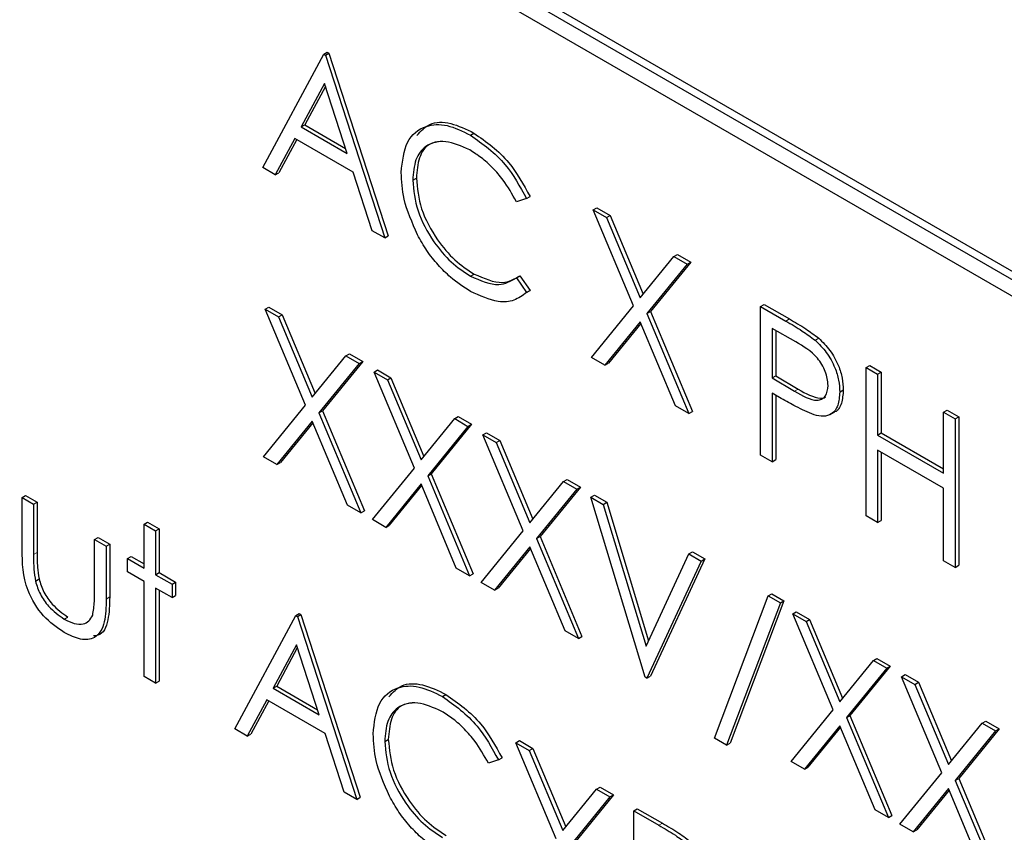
# Paper-space layout 'Blatt2' of a CAD drawing. Header units: millimetres. Extents: x 5 to 418, y 2 to 292.
# Tile 23 of 66: x 94.42 to 98.31, y 190.44 to 193.66. Entities that reach past the tile are written whole.
import ezdxf

# ---------------------------------------------------------------- set-up
doc = ezdxf.new("R2010")
doc.units = ezdxf.units.MM

psp = doc.layouts.new('Blatt2')

# ---------------------------------------------------------------- linework, layer by layer
at = {"color": 7, "linetype": 'Continuous', "lineweight": 25}
for p, q in [((98.8842, 192.3531), (92.6616, 195.9453)), ((98.8559, 192.3368), (92.6333, 195.929)), ((92.6333, 195.8636), (98.8559, 192.2714)), ((95.3782, 193.0754), (95.6197, 193.5239)), ((95.6197, 193.5239), (95.6338, 193.5321)), ((95.6197, 193.5239), (95.6262, 193.5201)), ((95.6262, 193.5201), (95.6403, 193.5283)), ((95.6262, 193.5201), (95.8612, 192.7966)), ((95.6338, 193.5321), (95.6403, 193.5283)), ((95.6403, 193.5283), (95.8753, 192.8047)), ((95.6224, 193.4077), (95.5302, 193.2364)), ((95.7122, 193.1313), (95.6224, 193.4077)), ((95.6261, 193.3964), (95.5444, 193.2445)), ((95.5302, 193.2364), (95.5444, 193.2445)), ((95.5302, 193.2364), (95.7122, 193.1313)), ((95.5444, 193.2445), (95.7056, 193.1514)), ((96.2004, 193.2037), (96.2145, 193.2119)), ((95.5054, 193.1904), (95.428, 193.0466)), ((95.5129, 193.1861), (95.4422, 193.0548)), ((95.7362, 193.0571), (95.5054, 193.1904)), ((95.428, 193.0466), (95.3782, 193.0754)), ((95.428, 193.0466), (95.4422, 193.0548)), ((95.8115, 192.8252), (95.7362, 193.0571)), ((95.9721, 193.0259), (95.9863, 193.034)), ((96.4225, 192.9526), (96.3825, 192.9403)), ((96.4225, 192.9526), (96.4366, 192.9607)), ((96.6868, 192.9078), (96.701, 192.916)), ((96.6868, 192.9078), (96.7396, 192.8774)), ((96.8466, 192.5276), (96.6868, 192.9078)), ((96.701, 192.916), (96.7537, 192.8856)), ((96.7396, 192.8774), (96.7537, 192.8856)), ((96.7396, 192.8774), (96.8729, 192.5599)), ((96.7537, 192.8856), (96.8845, 192.5742)), ((95.8612, 192.7966), (95.8115, 192.8252)), ((95.8612, 192.7966), (95.8753, 192.8047)), ((96.8729, 192.5599), (97.0062, 192.7235)), ((97.073, 192.7012), (96.9134, 192.5053)), ((97.0062, 192.7235), (97.0203, 192.7317)), ((97.0062, 192.7235), (97.0589, 192.693)), ((97.0203, 192.7317), (97.073, 192.7012)), ((97.0589, 192.693), (97.073, 192.7012)), ((97.0589, 192.693), (96.8993, 192.4971)), ((96.2007, 192.6458), (96.2148, 192.654)), ((96.3825, 192.6388), (96.3967, 192.647)), ((96.3825, 192.6388), (96.4225, 192.5808)), ((96.3967, 192.647), (96.4366, 192.5889)), ((96.4366, 192.5889), (96.4223, 192.5802)), ((96.4225, 192.5808), (96.4366, 192.5889)), ((95.3879, 192.5145), (95.4021, 192.5227)), ((95.3879, 192.5145), (95.4407, 192.4841)), ((95.5477, 192.1342), (95.3879, 192.5145)), ((95.4021, 192.5227), (95.4548, 192.4922)), ((96.6803, 192.3237), (96.8466, 192.5276)), ((96.8993, 192.4971), (96.9134, 192.5053)), ((96.9134, 192.5053), (97.0796, 192.1095)), ((97.3493, 192.5254), (97.3635, 192.5335)), ((97.3493, 192.5254), (97.4492, 192.4677)), ((97.3493, 191.9375), (97.3493, 192.5254)), ((97.3635, 192.5335), (97.4633, 192.4759)), ((95.4407, 192.4841), (95.4548, 192.4922)), ((95.4407, 192.4841), (95.574, 192.1666)), ((95.4548, 192.4922), (95.5856, 192.1809)), ((96.8993, 192.4971), (97.0654, 192.1014)), ((96.8729, 192.4648), (96.733, 192.2932)), ((96.8754, 192.4587), (96.7472, 192.3014)), ((97.0127, 192.1318), (96.8729, 192.4648)), ((97.4882, 192.3849), (97.395, 192.4387)), ((97.395, 192.4387), (97.395, 192.2427)), ((97.4092, 192.4305), (97.4092, 192.2509)), ((97.5652, 192.392), (97.5793, 192.4001)), ((95.574, 192.1666), (95.7073, 192.3302)), ((95.7073, 192.3302), (95.7214, 192.3383)), ((95.7073, 192.3302), (95.76, 192.2997)), ((95.7214, 192.3383), (95.7741, 192.3079)), ((96.733, 192.2932), (96.6803, 192.3237)), ((95.76, 192.2997), (95.6004, 192.1038)), ((95.7741, 192.3079), (95.6145, 192.112)), ((95.76, 192.2997), (95.7741, 192.3079)), ((95.8187, 192.2658), (95.8329, 192.274)), ((95.8329, 192.274), (95.8856, 192.2435)), ((96.733, 192.2932), (96.7472, 192.3014)), ((97.7671, 192.2842), (97.7812, 192.2924)), ((97.7671, 192.2842), (97.8128, 192.2578)), ((97.7671, 191.6963), (97.7671, 192.2842)), ((97.7812, 192.2924), (97.8269, 192.266)), ((95.8187, 192.2658), (95.8715, 192.2354)), ((95.9784, 191.8856), (95.8187, 192.2658)), ((95.8715, 192.2354), (95.8856, 192.2435)), ((95.8715, 192.2354), (96.0048, 191.9179)), ((95.8856, 192.2435), (96.0164, 191.9322)), ((97.395, 192.2427), (97.4092, 192.2509)), ((97.395, 192.2427), (97.4842, 192.19)), ((97.4092, 192.2509), (97.4983, 192.1981)), ((97.8128, 192.2578), (97.8269, 192.266)), ((97.8128, 192.2578), (97.8128, 192.0166)), ((97.8269, 192.266), (97.8269, 192.0248)), ((97.6627, 192.1868), (97.6768, 192.195)), ((97.4314, 192.1614), (97.395, 192.1824)), ((97.395, 192.1824), (97.395, 191.9111)), ((97.4092, 192.1743), (97.4092, 191.9192)), ((95.3814, 191.9304), (95.5477, 192.1342)), ((97.0654, 192.1014), (97.0127, 192.1318)), ((98.0739, 192.1071), (98.088, 192.1153)), ((98.088, 192.1153), (98.1337, 192.0889)), ((95.6004, 192.1038), (95.6145, 192.112)), ((95.6004, 192.1038), (95.7665, 191.7081)), ((95.6145, 192.112), (95.7807, 191.7162)), ((96.0048, 191.9179), (96.1381, 192.0815)), ((96.1381, 192.0815), (96.1522, 192.0896)), ((96.1381, 192.0815), (96.1908, 192.051)), ((96.1522, 192.0896), (96.2049, 192.0592)), ((97.0654, 192.1014), (97.0796, 192.1095)), ((97.6254, 192.0979), (97.643, 192.1081)), ((98.0739, 192.1071), (98.1196, 192.0807)), ((98.0739, 191.8659), (98.0739, 192.1071)), ((98.1196, 192.0807), (98.1337, 192.0889)), ((98.1196, 192.0807), (98.1196, 191.4928)), ((98.1337, 192.0889), (98.1337, 191.501)), ((95.574, 192.0715), (95.4341, 191.8999)), ((95.5765, 192.0654), (95.4483, 191.9081)), ((95.7138, 191.7385), (95.574, 192.0715)), ((96.1908, 192.051), (96.0312, 191.8551)), ((96.2049, 192.0592), (96.0453, 191.8633)), ((96.1908, 192.051), (96.2049, 192.0592)), ((96.2495, 192.0171), (96.2637, 192.0253)), ((96.2495, 192.0171), (96.3023, 191.9867)), ((96.4092, 191.6369), (96.2495, 192.0171)), ((96.2637, 192.0253), (96.3164, 191.9949)), ((97.8128, 192.0166), (97.8269, 192.0248)), ((97.8128, 192.0166), (98.0739, 191.8659)), ((97.8269, 192.0248), (98.0739, 191.8823)), ((96.3023, 191.9867), (96.3164, 191.9949)), ((96.3023, 191.9867), (96.4355, 191.6693)), ((96.3164, 191.9949), (96.4471, 191.6835)), ((95.4341, 191.8999), (95.3814, 191.9304)), ((97.395, 191.9111), (97.3493, 191.9375)), ((98.0739, 191.8056), (97.8128, 191.9563)), ((97.8128, 191.9563), (97.8128, 191.6699)), ((97.8269, 191.9482), (97.8269, 191.6781)), ((95.4341, 191.8999), (95.4483, 191.9081)), ((95.8122, 191.6817), (95.9784, 191.8856)), ((97.395, 191.9111), (97.4092, 191.9192)), ((96.0312, 191.8551), (96.0453, 191.8633)), ((96.0312, 191.8551), (96.1973, 191.4594)), ((96.0453, 191.8633), (96.2115, 191.4675)), ((96.0048, 191.8228), (95.8649, 191.6512)), ((96.0073, 191.8167), (95.8791, 191.6594)), ((96.1446, 191.4898), (96.0048, 191.8228)), ((96.4355, 191.6693), (96.5688, 191.8328)), ((96.6357, 191.8105), (96.4761, 191.6146)), ((96.5688, 191.8328), (96.583, 191.841)), ((96.5688, 191.8328), (96.6216, 191.8023)), ((96.583, 191.841), (96.6357, 191.8105)), ((96.6216, 191.8023), (96.6357, 191.8105)), ((98.0739, 191.5192), (98.0739, 191.8056)), ((94.4252, 191.7689), (94.4393, 191.777)), ((94.4252, 191.7689), (94.4709, 191.7425)), ((94.4252, 191.5636), (94.4252, 191.7689)), ((94.4393, 191.777), (94.485, 191.7506)), ((96.6216, 191.8023), (96.462, 191.6064)), ((96.6771, 191.7703), (96.6912, 191.7785)), ((96.6771, 191.7703), (96.726, 191.7421)), ((96.8924, 191.0581), (96.6771, 191.7703)), ((96.6912, 191.7785), (96.7401, 191.7502)), ((94.4709, 191.7425), (94.485, 191.7506)), ((94.4709, 191.7425), (94.4709, 191.5432)), ((94.485, 191.7506), (94.485, 191.5514)), ((95.7665, 191.7081), (95.7138, 191.7385)), ((96.726, 191.7421), (96.7401, 191.7502)), ((96.726, 191.7421), (96.8957, 191.1808)), ((96.7401, 191.7502), (96.9058, 191.2024)), ((95.7665, 191.7081), (95.7807, 191.7162)), ((97.8128, 191.6699), (97.7671, 191.6963)), ((94.9082, 191.6634), (94.9223, 191.6715)), ((94.9082, 191.6634), (94.9539, 191.637)), ((94.9082, 191.49), (94.9082, 191.6634)), ((94.9223, 191.6715), (94.968, 191.6452)), ((95.8649, 191.6512), (95.8122, 191.6817)), ((95.8649, 191.6512), (95.8791, 191.6594)), ((97.8128, 191.6699), (97.8269, 191.6781)), ((94.7124, 191.6031), (94.7265, 191.6112)), ((94.7265, 191.6112), (94.7722, 191.5848)), ((94.9539, 191.637), (94.968, 191.6452)), ((94.9539, 191.637), (94.9539, 191.4636)), ((94.968, 191.6452), (94.968, 191.4718)), ((96.243, 191.433), (96.4092, 191.6369)), ((96.462, 191.6064), (96.4761, 191.6146)), ((96.4761, 191.6146), (96.6422, 191.2188)), ((94.7124, 191.6031), (94.7581, 191.5767)), ((94.7124, 191.4038), (94.7124, 191.6031)), ((94.7581, 191.5767), (94.7722, 191.5848)), ((94.7581, 191.5767), (94.7581, 191.3675)), ((94.7722, 191.5848), (94.7722, 191.3757)), ((96.4355, 191.5741), (96.2957, 191.4025)), ((96.5754, 191.2411), (96.4355, 191.5741)), ((96.462, 191.6064), (96.6281, 191.2107)), ((94.8429, 191.5277), (94.8571, 191.5359)), ((94.8571, 191.5359), (94.9082, 191.5063)), ((96.4381, 191.568), (96.3099, 191.4107)), ((96.8957, 191.1808), (97.0654, 191.5461)), ((97.0654, 191.5461), (97.0796, 191.5543)), ((97.0654, 191.5461), (97.1144, 191.5179)), ((97.0796, 191.5543), (97.1285, 191.526)), ((94.8429, 191.4749), (94.8429, 191.5277)), ((94.8429, 191.5277), (94.9082, 191.49)), ((97.1144, 191.5179), (96.899, 191.0543)), ((97.1285, 191.526), (96.9131, 191.0625)), ((97.1144, 191.5179), (97.1285, 191.526)), ((98.1196, 191.4928), (98.0739, 191.5192)), ((98.1196, 191.4928), (98.1337, 191.501)), ((94.9082, 191.4373), (94.8429, 191.4749)), ((94.9539, 191.4636), (94.968, 191.4718)), ((94.9539, 191.4636), (95.0192, 191.426)), ((94.968, 191.4718), (95.0333, 191.4341)), ((96.1973, 191.4594), (96.1446, 191.4898)), ((96.1973, 191.4594), (96.2115, 191.4675)), ((94.4781, 191.4386), (94.4923, 191.4467)), ((94.9082, 191.0604), (94.9082, 191.4373)), ((95.0192, 191.426), (95.0333, 191.4341)), ((95.0192, 191.426), (95.0192, 191.3732)), ((95.0333, 191.4341), (95.0333, 191.3814)), ((96.2957, 191.4025), (96.243, 191.433)), ((95.0192, 191.3732), (94.9539, 191.4109)), ((94.9539, 191.4109), (94.9539, 191.034)), ((94.968, 191.4027), (94.968, 191.0422)), ((95.0192, 191.3732), (95.0333, 191.3814)), ((96.2957, 191.4025), (96.3099, 191.4107)), ((97.1666, 190.8169), (97.3795, 191.3799)), ((97.3795, 191.3799), (97.3937, 191.388)), ((97.3795, 191.3799), (97.4277, 191.3521)), ((97.3937, 191.388), (97.4418, 191.3602)), ((97.4277, 191.3521), (97.2147, 190.7891)), ((97.4418, 191.3602), (97.2289, 190.7973)), ((97.4277, 191.3521), (97.4418, 191.3602)), ((95.2672, 190.8532), (95.5087, 191.3016)), ((95.5087, 191.3016), (95.5228, 191.3098)), ((95.5087, 191.3016), (95.5152, 191.2979)), ((95.5152, 191.2979), (95.5294, 191.306)), ((95.5152, 191.2979), (95.7502, 190.5743)), ((95.5228, 191.3098), (95.5294, 191.306)), ((95.5294, 191.306), (95.7643, 190.5825)), ((97.4766, 191.3087), (97.4908, 191.3169)), ((97.4766, 191.3087), (97.5294, 191.2783)), ((97.6363, 190.9285), (97.4766, 191.3087)), ((97.4908, 191.3169), (97.5435, 191.2865)), ((94.5923, 191.288), (94.6065, 191.2961)), ((97.5294, 191.2783), (97.5435, 191.2865)), ((97.5294, 191.2783), (97.6627, 190.9609)), ((97.5435, 191.2865), (97.6742, 190.9751)), ((96.6281, 191.2107), (96.5754, 191.2411)), ((96.6281, 191.2107), (96.6422, 191.2188)), ((95.5114, 191.1855), (95.4193, 191.0141)), ((95.6012, 190.9091), (95.5114, 191.1855)), ((95.5151, 191.1742), (95.4334, 191.0223)), ((97.6627, 190.9609), (97.7959, 191.1244)), ((97.8628, 191.1021), (97.7032, 190.9062)), ((97.7959, 191.1244), (97.8101, 191.1326)), ((97.7959, 191.1244), (97.8487, 191.094)), ((97.8101, 191.1326), (97.8628, 191.1021)), ((97.8487, 191.094), (97.8628, 191.1021)), ((97.8487, 191.094), (97.6891, 190.898)), ((97.9074, 191.06), (97.9216, 191.0682)), ((97.9216, 191.0682), (97.9743, 191.0378)), ((94.9539, 191.034), (94.9082, 191.0604)), ((94.9539, 191.034), (94.968, 191.0422)), ((96.899, 191.0543), (96.8924, 191.0581)), ((96.899, 191.0543), (96.9131, 191.0625)), ((97.9074, 191.06), (97.9601, 191.0296)), ((98.0671, 190.6798), (97.9074, 191.06)), ((97.9601, 191.0296), (97.9743, 191.0378)), ((97.9601, 191.0296), (98.0934, 190.7122)), ((97.9743, 191.0378), (98.105, 190.7264)), ((95.4193, 191.0141), (95.4334, 191.0223)), ((95.4193, 191.0141), (95.6012, 190.9091)), ((95.4334, 191.0223), (95.5947, 190.9292)), ((96.0894, 190.9815), (96.1035, 190.9896)), ((95.3945, 190.9681), (95.3171, 190.8244)), ((95.4019, 190.9638), (95.3312, 190.8325)), ((95.6253, 190.8349), (95.3945, 190.9681)), ((97.4701, 190.7246), (97.6363, 190.9285)), ((97.6891, 190.898), (97.7032, 190.9062)), ((97.6891, 190.898), (97.8552, 190.5023)), ((97.7032, 190.9062), (97.8693, 190.5104)), ((98.0934, 190.7122), (98.2267, 190.8757)), ((98.2267, 190.8757), (98.2409, 190.8839)), ((98.2267, 190.8757), (98.2795, 190.8453)), ((98.2409, 190.8839), (98.2936, 190.8534)), ((95.3171, 190.8244), (95.2672, 190.8532)), ((95.3171, 190.8244), (95.3312, 190.8325)), ((95.7005, 190.603), (95.6253, 190.8349)), ((97.6627, 190.8657), (97.5228, 190.6942)), ((97.6652, 190.8596), (97.537, 190.7023)), ((97.8025, 190.5327), (97.6627, 190.8657)), ((98.2795, 190.8453), (98.1199, 190.6493)), ((98.2936, 190.8534), (98.134, 190.6575)), ((98.2795, 190.8453), (98.2936, 190.8534)), ((95.8612, 190.8036), (95.8753, 190.8118)), ((96.3801, 190.7986), (96.3942, 190.8068)), ((96.3801, 190.7986), (96.4328, 190.7682)), ((96.5398, 190.4183), (96.3801, 190.7986)), ((96.3942, 190.8068), (96.4469, 190.7763)), ((97.2147, 190.7891), (97.1666, 190.8169)), ((97.2147, 190.7891), (97.2289, 190.7973)), ((96.4328, 190.7682), (96.4469, 190.7763)), ((96.4328, 190.7682), (96.5661, 190.4507)), ((96.4469, 190.7763), (96.5777, 190.465)), ((96.3115, 190.7303), (96.2716, 190.718)), ((96.3115, 190.7303), (96.3257, 190.7385)), ((97.5228, 190.6942), (97.4701, 190.7246)), ((97.5228, 190.6942), (97.537, 190.7023)), ((97.9009, 190.4759), (98.0671, 190.6798)), ((98.1199, 190.6493), (98.134, 190.6575)), ((98.1199, 190.6493), (98.286, 190.2536)), ((98.134, 190.6575), (98.3001, 190.2618)), ((95.7502, 190.5743), (95.7005, 190.603)), ((96.5661, 190.4507), (96.6994, 190.6143)), ((96.6994, 190.6143), (96.7135, 190.6224)), ((96.6994, 190.6143), (96.7521, 190.5838)), ((96.7135, 190.6224), (96.7663, 190.592)), ((98.0934, 190.617), (97.9536, 190.4455)), ((98.096, 190.6109), (97.9678, 190.4536)), ((98.2333, 190.284), (98.0934, 190.617)), ((95.7502, 190.5743), (95.7643, 190.5825)), ((96.7521, 190.5838), (96.5925, 190.3879)), ((96.7663, 190.592), (96.6066, 190.3961)), ((96.7521, 190.5838), (96.7663, 190.592)), ((96.8468, 190.5292), (96.8609, 190.5374)), ((96.8468, 190.5292), (96.9466, 190.4716)), ((96.8468, 189.9413), (96.8468, 190.5292)), ((96.8609, 190.5374), (96.9607, 190.4797)), ((97.8552, 190.5023), (97.8025, 190.5327)), ((97.8552, 190.5023), (97.8693, 190.5104)), ((97.9536, 190.4455), (97.9009, 190.4759)), ((97.9536, 190.4455), (97.9678, 190.4536))]:
    psp.add_line(p, q, dxfattribs=at)
at = {"color": 7, "linetype": 'Continuous', "lineweight": 18}
for p, q in [((97.4492, 192.4677), (97.4633, 192.4759)), ((97.4842, 192.19), (97.4983, 192.1981)), ((94.4709, 191.5432), (94.485, 191.5514)), ((94.7581, 191.3675), (94.7722, 191.3757)), ((96.9466, 190.4716), (96.9607, 190.4797))]:
    psp.add_line(p, q, dxfattribs=at)
for centre, major_axis, ratio, start_param, end_param in [((368.4331, 359.4387), (379.9846, 5.8274), 0.587244, 3.834585, 4.001386), ((368.4331, 347.9513), (379.9866, -5.634), 0.567146, 3.873355, 3.997444), ((368.4183, 360.4098), (378.7845, 5.8277), 0.587275, 3.871004, 3.964908)]:
    psp.add_ellipse(centre, major_axis=major_axis, ratio=ratio, start_param=start_param, end_param=end_param, dxfattribs=at)
at = {"color": 7, "linetype": 'Continuous', "lineweight": 25}
for points, knots in [([(83.7513, 207.7802), (84.5596, 207.2559), (86.9034, 205.7356), (90.8544, 203.2552), (95.6337, 200.3556), (100.5049, 197.506), (105.4646, 194.7061), (110.5125, 191.9579), (114.4004, 189.9135), (116.6032, 188.7845), (117.0759, 188.5422)], [0, 0, 0, 0, 0.0774167, 0.2244859, 0.3715556, 0.5186246, 0.6656928, 0.8127599, 0.959826, 1, 1, 1, 1]), ([(95.9264, 193.0563), (95.9311, 193.0997), (95.9404, 193.1865), (96.0157, 193.2439), (96.1064, 193.25), (96.169, 193.2192), (96.2004, 193.2037)], [0, 0, 0, 0, 0.279512, 0.55908, 0.779374, 1, 1, 1, 1]), ([(95.9889, 193.2029), (96.0045, 193.22), (96.0378, 193.2566), (96.1213, 193.2571), (96.1834, 193.227), (96.2145, 193.2119)], [0, 0, 0, 0, 0.303709, 0.651592, 1, 1, 1, 1]), ([(96.2145, 193.2119), (96.2634, 193.1774), (96.3508, 193.1158), (96.4104, 193.0082), (96.4366, 192.9607)], [0, 0, 0, 0, 0.559517, 1, 1, 1, 1]), ([(96.1975, 193.1451), (96.165, 193.1596), (96.1, 193.1885), (96.0242, 193.1685), (95.9791, 193.1106), (95.9744, 193.0541), (95.9721, 193.0259)], [0, 0, 0, 0, 0.279856, 0.559519, 0.779686, 1, 1, 1, 1]), ([(96.0875, 193.1787), (96.0699, 193.1766), (96.0304, 193.172), (95.9936, 193.1177), (95.9887, 193.062), (95.9863, 193.034)], [0, 0, 0, 0, 0.285239, 0.6425, 1, 1, 1, 1]), ([(96.2004, 193.2037), (96.2492, 193.1693), (96.3366, 193.1077), (96.3962, 193), (96.4225, 192.9526)], [0, 0, 0, 0, 0.559517, 1, 1, 1, 1]), ([(96.3825, 192.9403), (96.3659, 192.9699), (96.3385, 193.0187), (96.2888, 193.0753), (96.2439, 193.1159), (96.213, 193.1354), (96.1975, 193.1451)], [0, 0, 0, 0, 0.339327, 0.559466, 0.779727, 1, 1, 1, 1]), ([(95.991, 192.8094), (95.9699, 192.8571), (95.9322, 192.9426), (95.9282, 193.0215), (95.9264, 193.0563)], [0, 0, 0, 0, 0.559029, 1, 1, 1, 1]), ([(95.9721, 193.0259), (95.976, 192.9856), (95.9838, 192.9051), (96.0476, 192.7863), (96.1232, 192.6968), (96.1748, 192.6628), (96.2007, 192.6458)], [0, 0, 0, 0, 0.279434, 0.558921, 0.779283, 1, 1, 1, 1]), ([(95.9863, 193.034), (95.9901, 192.9938), (95.9979, 192.9132), (96.0617, 192.7944), (96.1373, 192.705), (96.189, 192.671), (96.2148, 192.654)], [0, 0, 0, 0, 0.279434, 0.558921, 0.779283, 1, 1, 1, 1]), ([(96.201, 192.5853), (96.1742, 192.6025), (96.1301, 192.6308), (96.072, 192.6885), (96.027, 192.7453), (96.003, 192.788), (95.991, 192.8094)], [0, 0, 0, 0, 0.3398376, 0.5599275, 0.7799589, 1, 1, 1, 1]), ([(96.2007, 192.6458), (96.24, 192.6286), (96.3105, 192.5979), (96.3605, 192.6263), (96.3825, 192.6388)], [0, 0, 0, 0, 0.5587722, 1, 1, 1, 1]), ([(96.2148, 192.654), (96.2542, 192.6368), (96.3246, 192.606), (96.3746, 192.6344), (96.3967, 192.647)], [0, 0, 0, 0, 0.5587722, 1, 1, 1, 1]), ([(96.4225, 192.5808), (96.4068, 192.5691), (96.3754, 192.5457), (96.2999, 192.5393), (96.2385, 192.5679), (96.201, 192.5853)], [0, 0, 0, 0, 0.28041, 0.560795, 1, 1, 1, 1]), ([(97.4492, 192.4677), (97.471, 192.4552), (97.5098, 192.433), (97.5482, 192.4045), (97.5652, 192.392)], [0, 0, 0, 0, 0.560314, 1, 1, 1, 1]), ([(97.4633, 192.4759), (97.4851, 192.4634), (97.5239, 192.4411), (97.5624, 192.4126), (97.5793, 192.4001)], [0, 0, 0, 0, 0.560314, 1, 1, 1, 1]), ([(97.5652, 192.392), (97.5806, 192.3766), (97.6116, 192.3458), (97.6435, 192.2876), (97.6604, 192.2327), (97.6619, 192.2021), (97.6627, 192.1868)], [0, 0, 0, 0, 0.279705, 0.559381, 0.779509, 1, 1, 1, 1]), ([(97.5793, 192.4001), (97.5948, 192.3847), (97.6257, 192.354), (97.6577, 192.2958), (97.6745, 192.2409), (97.676, 192.2103), (97.6768, 192.195)], [0, 0, 0, 0, 0.279705, 0.559381, 0.779509, 1, 1, 1, 1]), ([(97.617, 192.213), (97.6147, 192.2312), (97.6112, 192.2585), (97.5924, 192.2959), (97.5565, 192.3464), (97.5185, 192.3678), (97.4882, 192.3849)], [0, 0, 0, 0, 0.248969, 0.374729, 0.500383, 1, 1, 1, 1]), ([(97.4842, 192.19), (97.5152, 192.1719), (97.554, 192.1494), (97.5916, 192.1571), (97.6112, 192.1728), (97.6147, 192.1969), (97.617, 192.213)], [0, 0, 0, 0, 0.499721, 0.62535, 0.751083, 1, 1, 1, 1]), ([(97.4983, 192.1981), (97.5287, 192.1811), (97.5667, 192.1597), (97.6009, 192.1629), (97.606, 192.1674), (97.6065, 192.1678)], [0, 0, 0, 0, 0.782951, 0.979784, 1, 1, 1, 1]), ([(97.6768, 192.195), (97.6754, 192.1767), (97.6725, 192.1403), (97.6559, 192.1118), (97.6418, 192.1078), (97.641, 192.1076)], [0, 0, 0, 0, 0.486653, 0.971789, 1, 1, 1, 1]), ([(97.5611, 192.0962), (97.537, 192.1066), (97.4939, 192.1252), (97.4505, 192.1504), (97.4314, 192.1614)], [0, 0, 0, 0, 0.559694, 1, 1, 1, 1]), ([(97.6627, 192.1868), (97.6614, 192.1681), (97.659, 192.1308), (97.6335, 192.0984), (97.5988, 192.0879), (97.5737, 192.0935), (97.5611, 192.0962)], [0, 0, 0, 0, 0.280099, 0.559324, 0.779458, 1, 1, 1, 1]), ([(94.5919, 191.2354), (94.5636, 191.2544), (94.5072, 191.2921), (94.4281, 191.4237), (94.4263, 191.5105), (94.4252, 191.5636)], [0, 0, 0, 0, 0.28097, 0.559785, 1, 1, 1, 1]), ([(94.4709, 191.5432), (94.4708, 191.5243), (94.4707, 191.4906), (94.4759, 191.4545), (94.4781, 191.4386)], [0, 0, 0, 0, 0.5603768, 1, 1, 1, 1]), ([(94.485, 191.5514), (94.485, 191.5325), (94.4849, 191.4988), (94.49, 191.4626), (94.4923, 191.4467)], [0, 0, 0, 0, 0.5603768, 1, 1, 1, 1]), ([(94.4781, 191.4386), (94.4837, 191.4209), (94.495, 191.3856), (94.5359, 191.3276), (94.571, 191.303), (94.5923, 191.288)], [0, 0, 0, 0, 0.280117, 0.560544, 1, 1, 1, 1]), ([(94.4923, 191.4467), (94.4979, 191.4291), (94.5091, 191.3938), (94.5501, 191.3358), (94.5851, 191.3112), (94.6065, 191.2961)], [0, 0, 0, 0, 0.280117, 0.560544, 1, 1, 1, 1]), ([(94.7048, 191.3035), (94.7076, 191.3212), (94.7126, 191.3531), (94.7124, 191.3883), (94.7124, 191.4038)], [0, 0, 0, 0, 0.5593706, 1, 1, 1, 1]), ([(94.7722, 191.3757), (94.7715, 191.3446), (94.77, 191.2828), (94.7448, 191.2234), (94.7146, 191.222), (94.7087, 191.2217)], [0, 0, 0, 0, 0.448451, 0.891556, 1, 1, 1, 1]), ([(94.7581, 191.3675), (94.7577, 191.3357), (94.7568, 191.2723), (94.721, 191.2092), (94.6573, 191.2024), (94.6138, 191.2244), (94.5919, 191.2354)], [0, 0, 0, 0, 0.281501, 0.559646, 0.779298, 1, 1, 1, 1]), ([(94.5923, 191.288), (94.6056, 191.2812), (94.632, 191.2677), (94.6659, 191.2666), (94.6916, 191.2783), (94.7004, 191.2951), (94.7048, 191.3035)], [0, 0, 0, 0, 0.28027, 0.560007, 0.780074, 1, 1, 1, 1]), ([(95.8155, 190.834), (95.8201, 190.8774), (95.8294, 190.9642), (95.9047, 191.0217), (95.9954, 191.0277), (96.0581, 190.9969), (96.0894, 190.9815)], [0, 0, 0, 0, 0.279512, 0.55908, 0.779374, 1, 1, 1, 1]), ([(95.878, 190.9806), (95.8935, 190.9977), (95.9269, 191.0343), (96.0103, 191.0349), (96.0725, 191.0047), (96.1035, 190.9896)], [0, 0, 0, 0, 0.303709, 0.651592, 1, 1, 1, 1]), ([(96.1035, 190.9896), (96.1524, 190.9552), (96.2398, 190.8936), (96.2994, 190.7859), (96.3257, 190.7385)], [0, 0, 0, 0, 0.559517, 1, 1, 1, 1]), ([(96.0866, 190.9228), (96.054, 190.9373), (95.989, 190.9662), (95.9132, 190.9462), (95.8681, 190.8883), (95.8635, 190.8319), (95.8612, 190.8036)], [0, 0, 0, 0, 0.279856, 0.559519, 0.779686, 1, 1, 1, 1]), ([(95.9765, 190.9564), (95.959, 190.9544), (95.9194, 190.9497), (95.8826, 190.8955), (95.8778, 190.8397), (95.8753, 190.8118)], [0, 0, 0, 0, 0.285239, 0.6425, 1, 1, 1, 1]), ([(96.0894, 190.9815), (96.1383, 190.947), (96.2257, 190.8854), (96.2853, 190.7777), (96.3115, 190.7303)], [0, 0, 0, 0, 0.559517, 1, 1, 1, 1]), ([(96.2716, 190.718), (96.2549, 190.7477), (96.2275, 190.7965), (96.1778, 190.853), (96.133, 190.8937), (96.102, 190.9131), (96.0866, 190.9228)], [0, 0, 0, 0, 0.339327, 0.559466, 0.779727, 1, 1, 1, 1]), ([(95.88, 190.5871), (95.859, 190.6349), (95.8213, 190.7203), (95.8173, 190.7992), (95.8155, 190.834)], [0, 0, 0, 0, 0.559029, 1, 1, 1, 1]), ([(95.8612, 190.8036), (95.865, 190.7634), (95.8728, 190.6828), (95.9366, 190.564), (96.0122, 190.4745), (96.0639, 190.4405), (96.0897, 190.4235)], [0, 0, 0, 0, 0.279434, 0.558921, 0.779283, 1, 1, 1, 1]), ([(95.8753, 190.8118), (95.8792, 190.7715), (95.8869, 190.691), (95.9507, 190.5722), (96.0264, 190.4827), (96.078, 190.4487), (96.1039, 190.4317)], [0, 0, 0, 0, 0.279434, 0.558921, 0.779283, 1, 1, 1, 1]), ([(96.09, 190.3631), (96.0632, 190.3802), (96.0191, 190.4086), (95.9611, 190.4662), (95.9161, 190.523), (95.892, 190.5657), (95.88, 190.5871)], [0, 0, 0, 0, 0.339838, 0.559927, 0.779959, 1, 1, 1, 1]), ([(96.9607, 190.4797), (96.9825, 190.4672), (97.0214, 190.445), (97.0598, 190.4165), (97.0767, 190.4039)], [0, 0, 0, 0, 0.560314, 1, 1, 1, 1]), ([(96.9466, 190.4716), (96.9684, 190.4591), (97.0072, 190.4368), (97.0457, 190.4083), (97.0626, 190.3958)], [0, 0, 0, 0, 0.560314, 1, 1, 1, 1])]:
    psp.add_open_spline(points, degree=3, knots=knots, dxfattribs=at)

doc.saveas('drawing.dxf')
